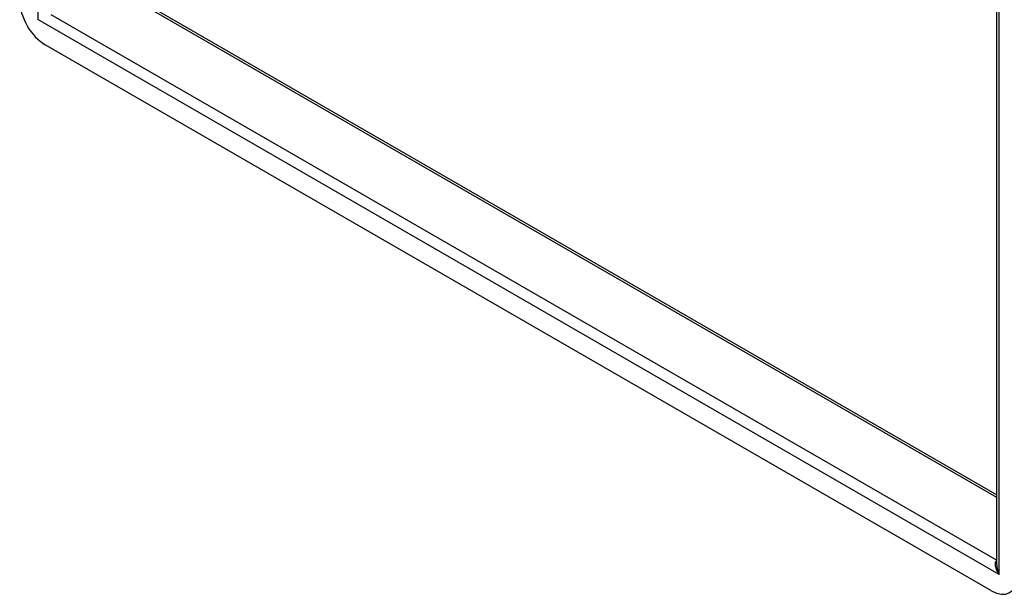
# Model space of a CAD drawing. Header units: inches. Extents: x 9 to 126, y 7 to 90.
# Tile 40 of 56: x 105.87 to 116.33, y 36.4 to 42.52. Entities that reach past the tile are written whole.
import ezdxf

# ---------------------------------------------------------------- set-up
doc = ezdxf.new("R2010")
doc.units = ezdxf.units.IN
doc.header["$MEASUREMENT"] = 0
doc.layers.add('Visible Edges(ANSI)', color=7, linetype='Continuous', lineweight=25)
doc.layers.add('Visible Tangent Edges(ANSI)', color=7, linetype='Continuous', lineweight=25)

msp = doc.modelspace()

# ---------------------------------------------------------------- linework, layer by layer
at = {"layer": 'Visible Edges(ANSI)'}
for p, q in [((116.246, 36.728), (116.246, 51.648)), ((106.799, 42.928), (116.246, 37.474)), ((116.189, 36.454), (106.144, 42.253))]:
    msp.add_line(p, q, dxfattribs=at)
for centre, major_axis, start_param, end_param in [((106.144, 42.568), (-0.193, 0.334), 0.785398, 2.356194), ((116.189, 36.768), (0.193, -0.334), 5.497787, 7.068583)]:
    msp.add_ellipse(centre, major_axis=major_axis, ratio=0.57735, start_param=start_param, end_param=end_param, dxfattribs=at)
at = {"layer": 'Visible Tangent Edges(ANSI)'}
for p, q in [((106.063, 57.573), (106.063, 42.521)), ((116.271, 36.627), (116.271, 51.68)), ((116.246, 37.445), (106.781, 42.91)), ((106.204, 42.577), (116.246, 36.779)), ((116.271, 36.627), (106.063, 42.521))]:
    msp.add_line(p, q, dxfattribs=at)
for major_axis, start_param, end_param in [((-0.085, 0.113), 6.27321, 7.797332), ((-0.056, 0.13), 0.842048, 1.627446)]:
    msp.add_ellipse((116.33, 36.662), major_axis=major_axis, ratio=0.482311, start_param=start_param, end_param=end_param, dxfattribs=at)

doc.saveas('drawing.dxf')
